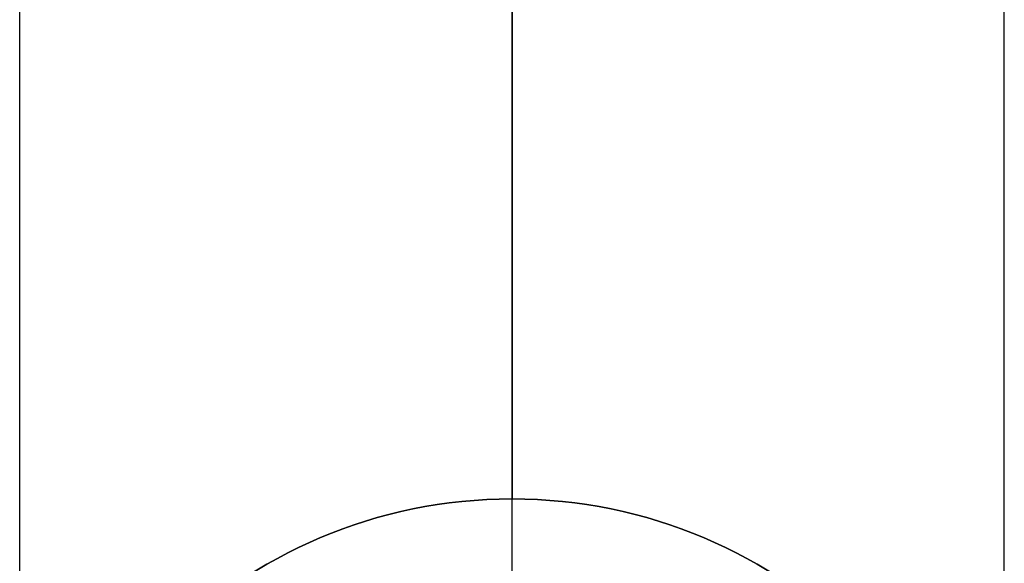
# Model space of a CAD drawing. Header units: millimetres. Extents: x 5411 to 5849, y 1719 to 2519.
# Tile 242 of 256: x 5808.27 to 5816.27, y 1752.48 to 1756.89. Entities that reach past the tile are written whole.
import ezdxf

# ---------------------------------------------------------------- set-up
doc = ezdxf.new("R2010")
doc.units = ezdxf.units.MM
doc.layers.add('Layer 01', color=18, linetype='Continuous', true_color=0x000000)

# ---------------------------------------------------------------- blocks, each defined once
blk = doc.blocks.new('Hanger v2')
at = {"layer": 'Layer 01', "color": 253, "true_color": 0xa0a0a0}
for p, q in [((-367.7313, 0, 40), (-366, 0, 40)), ((-366, 0, 40), (-366, 0, 10))]:
    blk.add_line(p, q, dxfattribs=at)
at = {"layer": 'Layer 01', "color": 253, "true_color": 0xa0a0a0, "extrusion": (0, 0, -1)}
for centre in [(370, 0, -25), (370, 0, -40)]:
    blk.add_circle(centre, 4, dxfattribs=at)
for start, end in [(0, 180), (180, 0)]:
    blk.add_arc((370, 0, -10), 4, start, end, dxfattribs=at)
at = {"layer": 'Layer 01', "color": 253, "true_color": 0xa0a0a0, "extrusion": (0, -1, 0)}
for centre, radius in [((-360, 10, -4), 10), ((-360, 10), 14), ((-360, 10, 4), 10)]:
    blk.add_arc(centre, radius, 180, 270, dxfattribs=at)
at = {"layer": 'Layer 01', "color": 253, "true_color": 0xa0a0a0, "extrusion": (0, 1, 0)}
blk.add_arc((360, 10), 6, 270, 0, dxfattribs=at)
blk = doc.blocks.new('40X80 v5')
at = {"layer": 'Layer 01'}
blk.add_blockref('Hanger v2', (4369, 1480, -40), dxfattribs=at)

msp = doc.modelspace()

# ---------------------------------------------------------------- block references
at = {"layer": 'Layer 01', "rotation": 89.99999999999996}
msp.add_blockref('40X80 v5', (7292.2745, -2250, 1120), dxfattribs=at)

doc.saveas('drawing.dxf')
